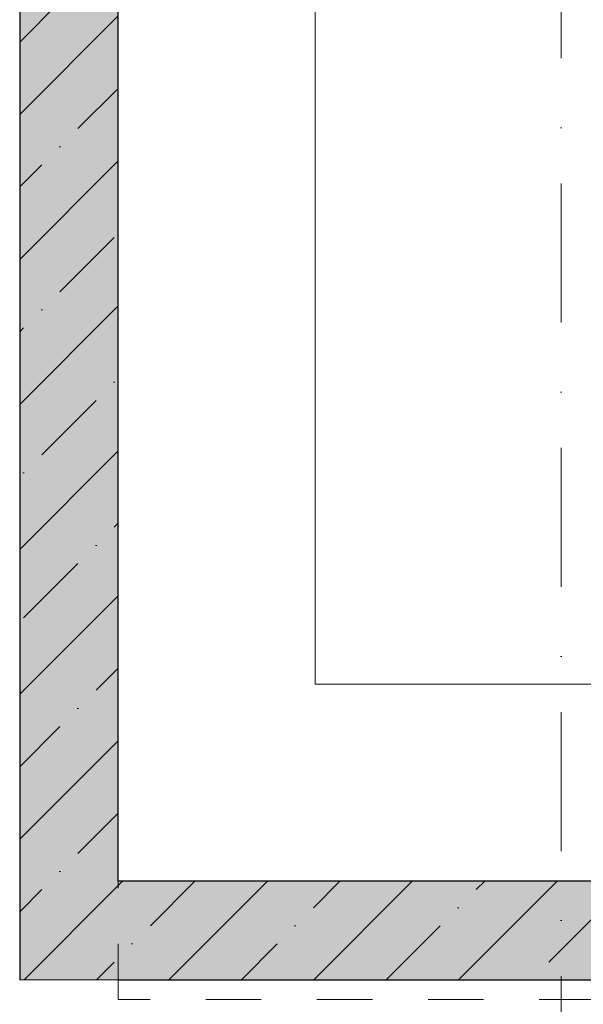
# Model space of a CAD drawing. Header units: millimetres. Extents: x -59761 to 112741, y -57975 to 46221.
# Tile 194 of 256: x 16625 to 18056, y 588 to 3086. Entities that reach past the tile are written whole.
import ezdxf

# ---------------------------------------------------------------- set-up
doc = ezdxf.new("R2010")
doc.units = ezdxf.units.MM
doc.linetypes.add('короткая штриховая', pattern=[282.222222, 141.111111, -141.111111])
doc.linetypes.add('Штрихпунктирная', pattern=[670.277762, 352.777767, -176.388884, 0, -141.111112])
for name, color, linetype in [('Конструктив - Дно бассейна', 7, 'Continuous'), ('Конструктив - Лестницы в бассейны', 7, 'Continuous'), ('Конструктив - стены бассейнов жб нов', 7, 'Continuous'), ('Элемент модели - Границы зон', 7, 'Continuous'), ('Элемент Модели - Оси', 2, 'Continuous')]:
    doc.layers.add(name, color=color, linetype=linetype)
pattern_1 = [(45, (-45000, -54000), (-183.84776, 183.84776), []), (45, (-45091.92, -53908.08), (-183.84776, 183.84776), [195, -65, 0, -65])]

msp = doc.modelspace()

# ---------------------------------------------------------------- hatches: boundary and pattern name
at = {"layer": 'Конструктив - стены бассейнов жб нов', "linetype": 'Continuous', "lineweight": 5}
for points in [[(16875.03, 900), (16875.03, 5000), (16625.03, 5000), (16625.03, 900)], [(16875.03, 900), (16625.03, 650), (16875.03, 650)], [(16625.03, 900), (16625.03, 650), (16875.03, 900)], [(22375.03, 900), (16875.03, 900), (16875.03, 650), (22375.03, 650)]]:
    msp.add_hatch(color=9, dxfattribs=at).paths.add_polyline_path(points)
h = msp.add_hatch(dxfattribs=at)
h.set_pattern_fill('ЖЕЛЕЗОБЕТОН_000D', style=0, pattern_type=2)
h.set_pattern_definition(pattern_1)
h.paths.add_polyline_path([(16875.03, 900), (16875.03, 5000), (16625.03, 5000), (16625.03, 900)])
h = msp.add_hatch(dxfattribs=at)
h.set_pattern_fill('ЖЕЛЕЗОБЕТОН_000D', style=0, pattern_type=2)
h.set_pattern_definition(pattern_1)
h.paths.add_polyline_path([(16875.03, 900), (16625.03, 650), (16875.03, 650)])
h = msp.add_hatch(dxfattribs=at)
h.set_pattern_fill('ЖЕЛЕЗОБЕТОН_000D', style=0, pattern_type=2)
h.set_pattern_definition(pattern_1)
h.paths.add_polyline_path([(16625.03, 900), (16625.03, 650), (16875.03, 900)])
h = msp.add_hatch(dxfattribs=at)
h.set_pattern_fill('ЖЕЛЕЗОБЕТОН_000D', style=0, pattern_type=2)
h.set_pattern_definition(pattern_1)
h.paths.add_polyline_path([(22375.03, 900), (16875.03, 900), (16875.03, 650), (22375.03, 650)])

# ---------------------------------------------------------------- linework, layer by layer
at = {"layer": 'Конструктив - Дно бассейна', "color": 7, "linetype": 'Continuous', "lineweight": 15, "flags": 128}
msp.add_lwpolyline([(28375.03, 650), (28375.03, 5250), (16625.03, 5250), (16625.03, 650)], close=True, dxfattribs=at)
at = {"layer": 'Конструктив - Лестницы в бассейны', "color": 7, "linetype": 'Continuous', "lineweight": 5, "flags": 128}
msp.add_lwpolyline([(16875.03, 900), (20874.97, 900), (20874.97, 1400), (17375.03, 1400), (17375.03, 4500), (22375.03, 4500), (22375.03, 5000), (16875.03, 5000)], close=True, dxfattribs=at)
at = {"layer": 'Конструктив - стены бассейнов жб нов', "color": 7, "linetype": 'Continuous', "lineweight": 30, "flags": 128}
for points in [[(16625.03, 5000), (16625.03, 650)], [(16875.03, 900), (16875.03, 5000)], [(22375.03, 900), (16875.03, 900)], [(16875.03, 650), (22375.03, 650)]]:
    msp.add_lwpolyline(points, dxfattribs=at)
at = {"layer": 'Конструктив - стены бассейнов жб нов', "color": 7, "linetype": 'Continuous', "lineweight": 15, "flags": 128}
msp.add_lwpolyline([(16625.03, 650), (16875.03, 650)], dxfattribs=at)
at = {"layer": 'Элемент модели - Границы зон', "color": 7, "linetype": 'короткая штриховая', "lineweight": 15}
msp.add_lwpolyline([(20625.03, 600), (16875.03, 600), (16875.03, 5000), (22375.03, 5000), (22375.03, 600)], close=True, dxfattribs=at)
at = {"layer": 'Элемент Модели - Оси', "color": 7, "linetype": 'Штрихпунктирная', "lineweight": 15}
msp.add_line((18000, 38200), (18000, -55975), dxfattribs=at)

doc.saveas('drawing.dxf')
